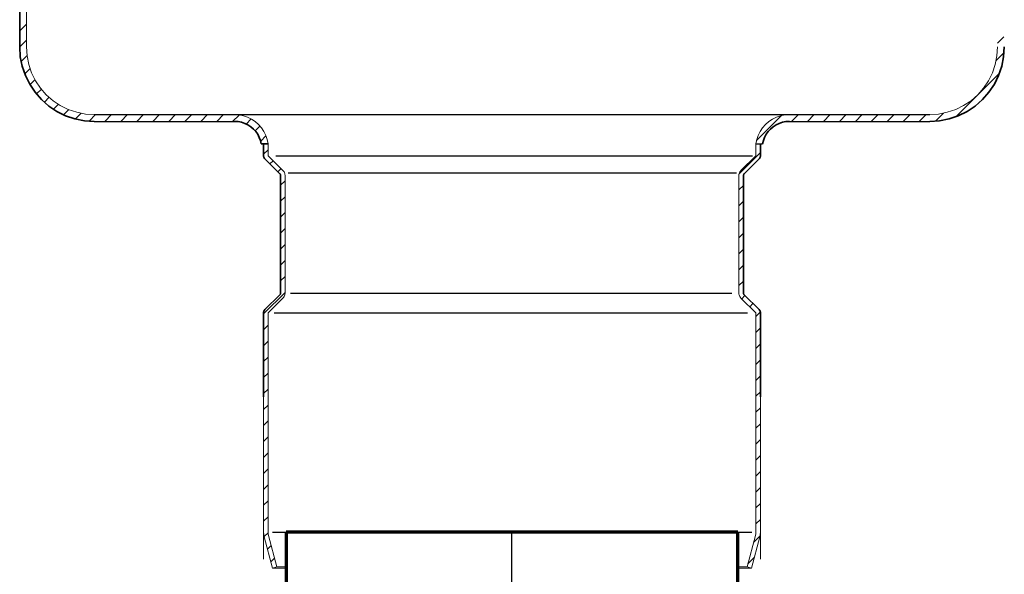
# Model space of a CAD drawing. Extents: x -779 to 790, y -208 to 633.
# Tile 23 of 232: x -528 to -517, y 556 to 562. Entities that reach past the tile are written whole.
import ezdxf
from ezdxf.lldxf.tags import DXFTag

# ---------------------------------------------------------------- set-up
doc = ezdxf.new("R2010")
doc.units = 0
doc.layers.get('0').update_dxf_attribs({"lineweight": 25})
for name, color, linetype, lineweight, true_color in [('AM_8', 1, 'Continuous', 25, 0xff0000), ('S_Schmutzwasser_Grundleitung', 7, 'Continuous', 70, 0x7f5f00), ('Skrytá (ISO)', 7, 'Continuous', 9, 0x0080c0)]:
    doc.layers.add(name, color=color, linetype=linetype, lineweight=lineweight, true_color=true_color)
doc.layers.add('Viditelná (ISO)', color=7, linetype='Continuous', lineweight=35)
tags = doc.linetypes.add('STRICHPUNKT2', pattern=[12.7, 6.35, -3.175, 0, -3.175]).pattern_tags.tags
tags[10:11] = [DXFTag(74, 4), DXFTag(75, 0), DXFTag(340, '0'), DXFTag(46, 0.0), DXFTag(50, 0.0), DXFTag(44, 0.0), DXFTag(45, 0.0)]
tags[8:9] = [DXFTag(74, 4), DXFTag(75, 0), DXFTag(340, '0'), DXFTag(46, 0.0), DXFTag(50, 0.0), DXFTag(44, 0.0), DXFTag(45, 0.0)]
tags[6:7] = [DXFTag(74, 4), DXFTag(75, 0), DXFTag(340, '0'), DXFTag(46, 0.0), DXFTag(50, 0.0), DXFTag(44, 0.0), DXFTag(45, 0.0)]
tags[4:5] = [DXFTag(74, 4), DXFTag(75, 0), DXFTag(340, '0'), DXFTag(46, 0.0), DXFTag(50, 0.0), DXFTag(44, 0.0), DXFTag(45, 0.0)]

# ---------------------------------------------------------------- blocks, each defined once
blk = doc.blocks.new('DWG-Schraffur-A07F5VPZWF', base_point=(-525.368, 0))
at = {"color": 0, "linetype": 'ByBlock', "lineweight": -2, "ltscale": 0.25}
for p, q in [((-525.368, 560.451), (-525.318, 560.501)), ((-525.297, 560.344), (-525.262, 560.38)), ((-525.209, 560.256), (-525.173, 560.292)), ((-525.18, 560.108), (-525.13, 560.158)), ((-525.18, 559.931), (-525.13, 559.981)), ((-525.18, 559.754), (-525.13, 559.804)), ((-525.18, 559.578), (-525.13, 559.628)), ((-525.18, 559.401), (-525.13, 559.451)), ((-525.18, 559.224), (-525.13, 559.274)), ((-525.18, 559.047), (-525.13, 559.097)), ((-525.368, 558.683), (-525.13, 558.92)), ((-525.368, 558.506), (-525.318, 558.556)), ((-525.368, 558.329), (-525.318, 558.379)), ((-525.368, 558.153), (-525.318, 558.203)), ((-525.368, 557.976), (-525.318, 558.026)), ((-525.368, 557.799), (-525.318, 557.849)), ((-525.368, 557.622), (-525.318, 557.672))]:
    blk.add_line(p, q, dxfattribs=at)
blk = doc.blocks.new('Kreis-A07F5VQ3WF', base_point=(-519.843, 560.565))
at = {"color": 0, "linetype": 'ByBlock', "lineweight": -2, "ltscale": 0.35}
for p, q in [((-519.623, 560.805), (-519.659, 560.793)), ((-519.585, 560.813), (-519.623, 560.805)), ((-519.547, 560.815), (-519.585, 560.813)), ((-519.781, 560.703), (-519.803, 560.672)), ((-519.755, 560.731), (-519.781, 560.703)), ((-519.726, 560.756), (-519.755, 560.731)), ((-519.694, 560.777), (-519.726, 560.756)), ((-519.659, 560.793), (-519.694, 560.777)), ((-519.834, 560.602), (-519.843, 560.565)), ((-519.821, 560.638), (-519.834, 560.602)), ((-519.803, 560.672), (-519.821, 560.638))]:
    blk.add_line(p, q, dxfattribs=at)
blk = doc.blocks.new('Kreis-A07F5VQ7WF', base_point=(-520.055, 560.218))
at = {"color": 0, "linetype": 'ByBlock', "lineweight": -2, "ltscale": 0.35}
for p, q in [((-520.054, 560.224), (-520.055, 560.221)), ((-520.055, 560.221), (-520.055, 560.218)), ((-520.053, 560.228), (-520.054, 560.224)), ((-520.052, 560.23), (-520.053, 560.228)), ((-520.05, 560.233), (-520.052, 560.23)), ((-520.048, 560.236), (-520.05, 560.233))]:
    blk.add_line(p, q, dxfattribs=at)
blk = doc.blocks.new('Kreis-A07F5VQ9WF', base_point=(-517.993, 560.815))
at = {"color": 0, "linetype": 'ByBlock', "lineweight": -2, "ltscale": 0.35}
for p, q in [((-517.175, 561.532), (-517.168, 561.64)), ((-517.196, 561.426), (-517.175, 561.532)), ((-517.231, 561.324), (-517.196, 561.426)), ((-517.278, 561.227), (-517.231, 561.324)), ((-517.409, 561.057), (-517.338, 561.138)), ((-517.338, 561.138), (-517.278, 561.227)), ((-517.491, 560.985), (-517.409, 561.057)), ((-517.677, 560.878), (-517.58, 560.926)), ((-517.58, 560.926), (-517.491, 560.985)), ((-517.993, 560.815), (-517.885, 560.822)), ((-517.885, 560.822), (-517.779, 560.843)), ((-517.779, 560.843), (-517.677, 560.878))]:
    blk.add_line(p, q, dxfattribs=at)
blk = doc.blocks.new('Kreis-A07F5VQBWF', base_point=(-519.923, 556.226))
at = {"color": 0, "linetype": 'ByBlock', "lineweight": -2, "ltscale": 0.13}
for p, q in [((-519.923, 556.226), (-519.919, 556.245)), ((-519.919, 556.245), (-519.918, 556.265))]:
    blk.add_line(p, q, dxfattribs=at)
blk = doc.blocks.new('DWG-Schraffur-A07F5VQPWF', base_point=(-519.919, 0))
at = {"color": 0, "linetype": 'ByBlock', "lineweight": -2, "ltscale": 0.25}
for p, q in [((-519.918, 558.653), (-519.87, 558.7)), ((-519.918, 558.476), (-519.868, 558.526)), ((-519.918, 558.299), (-519.868, 558.349)), ((-519.918, 558.123), (-519.868, 558.173)), ((-519.918, 557.946), (-519.868, 557.996)), ((-519.918, 557.769), (-519.868, 557.819)), ((-519.918, 557.592), (-519.868, 557.642)), ((-519.918, 557.415), (-519.868, 557.465))]:
    blk.add_line(p, q, dxfattribs=at)
blk = doc.blocks.new('Kreis-A07F5VQVWF', base_point=(-525.153, 560.218))
at = {"color": 0, "linetype": 'ByBlock', "lineweight": -2, "ltscale": 0.13}
for p, q in [((-525.146, 560.264), (-525.153, 560.271)), ((-525.14, 560.256), (-525.146, 560.264)), ((-525.136, 560.247), (-525.14, 560.256)), ((-525.133, 560.237), (-525.136, 560.247)), ((-525.131, 560.228), (-525.133, 560.237)), ((-525.13, 560.218), (-525.131, 560.228))]:
    blk.add_line(p, q, dxfattribs=at)
blk = doc.blocks.new('Kreis-A07F5VQZWF', base_point=(-528.068, 560.815))
at = {"color": 0, "linetype": 'ByBlock', "lineweight": -2, "ltscale": 0.35}
for p, q in [((-528.068, 561.64), (-528.061, 561.532)), ((-528.061, 561.532), (-528.04, 561.426)), ((-528.04, 561.426), (-528.005, 561.324)), ((-528.005, 561.324), (-527.957, 561.227)), ((-527.957, 561.227), (-527.897, 561.138)), ((-527.897, 561.138), (-527.826, 561.057)), ((-527.826, 561.057), (-527.745, 560.985)), ((-527.745, 560.985), (-527.655, 560.926)), ((-527.655, 560.926), (-527.559, 560.878)), ((-527.559, 560.878), (-527.456, 560.843)), ((-527.456, 560.843), (-527.351, 560.822)), ((-527.351, 560.822), (-527.243, 560.815))]:
    blk.add_line(p, q, dxfattribs=at)
blk = doc.blocks.new('Kreis-A07F5VR1WF', base_point=(-520.105, 558.858))
at = {"color": 0, "linetype": 'ByBlock', "lineweight": -2, "ltscale": 0.13}
for p, q in [((-520.105, 558.911), (-520.105, 558.901)), ((-520.105, 558.901), (-520.103, 558.892)), ((-520.103, 558.892), (-520.1, 558.882)), ((-520.1, 558.882), (-520.095, 558.874)), ((-520.095, 558.874), (-520.09, 558.865)), ((-520.09, 558.865), (-520.083, 558.858))]:
    blk.add_line(p, q, dxfattribs=at)
blk = doc.blocks.new('Kreis-A07F5VR5WF', base_point=(-519.919, 560.565))
at = {"color": 0, "linetype": 'ByBlock', "lineweight": -2, "ltscale": 0.13}
for p, q in [((-519.775, 560.813), (-519.812, 560.781)), ((-519.734, 560.84), (-519.775, 560.813)), ((-519.69, 560.862), (-519.734, 560.84)), ((-519.644, 560.877), (-519.69, 560.862)), ((-519.596, 560.887), (-519.644, 560.877)), ((-519.547, 560.89), (-519.596, 560.887)), ((-519.871, 560.703), (-519.893, 560.659)), ((-519.844, 560.744), (-519.871, 560.703)), ((-519.812, 560.781), (-519.844, 560.744)), ((-519.909, 560.613), (-519.919, 560.565)), ((-519.893, 560.659), (-519.909, 560.613))]:
    blk.add_line(p, q, dxfattribs=at)
blk = doc.blocks.new('DWG-Schraffur-A07F5VR7WF', base_point=(-528.068, 0))
at = {"color": 0, "linetype": 'ByBlock', "lineweight": -2, "ltscale": 0.25}
for p, q in [((-528.068, 561.817), (-527.993, 561.892)), ((-528.068, 561.64), (-527.993, 561.715)), ((-528.05, 561.48), (-527.985, 561.545)), ((-528.01, 561.344), (-527.953, 561.401)), ((-527.953, 561.224), (-527.898, 561.279)), ((-527.88, 561.12), (-527.827, 561.173)), ((-527.794, 561.029), (-527.741, 561.082)), ((-527.695, 560.952), (-527.64, 561.007)), ((-527.581, 560.89), (-527.523, 560.947)), ((-527.45, 560.844), (-527.388, 560.906)), ((-527.297, 560.819), (-527.227, 560.89)), ((-527.125, 560.815), (-527.05, 560.89)), ((-526.948, 560.815), (-526.873, 560.89)), ((-526.771, 560.815), (-526.696, 560.89)), ((-526.595, 560.815), (-526.52, 560.89)), ((-526.418, 560.815), (-526.343, 560.89)), ((-526.241, 560.815), (-526.17, 560.886))]:
    blk.add_line(p, q, dxfattribs=at)
blk = doc.blocks.new('Kreis-A07F5VR9WF', base_point=(-525.153, 558.858))
at = {"color": 0, "linetype": 'ByBlock', "lineweight": -2, "ltscale": 0.13}
for p, q in [((-525.153, 558.858), (-525.146, 558.865)), ((-525.146, 558.865), (-525.14, 558.874)), ((-525.14, 558.874), (-525.136, 558.882)), ((-525.136, 558.882), (-525.133, 558.892)), ((-525.133, 558.892), (-525.131, 558.901)), ((-525.131, 558.901), (-525.13, 558.911))]:
    blk.add_line(p, q, dxfattribs=at)
blk = doc.blocks.new('Kreis-A07F5VRBWF', base_point=(-519.883, 560.399))
at = {"color": 0, "linetype": 'ByBlock', "lineweight": -2, "ltscale": 0.35}
for p, q in [((-519.883, 560.399), (-519.878, 560.404)), ((-519.878, 560.404), (-519.875, 560.41)), ((-519.875, 560.41), (-519.872, 560.416)), ((-519.872, 560.416), (-519.87, 560.422)), ((-519.87, 560.422), (-519.868, 560.428)), ((-519.868, 560.428), (-519.868, 560.435))]:
    blk.add_line(p, q, dxfattribs=at)
blk = doc.blocks.new('Kreis-A07F5VRDWF', base_point=(-525.368, 560.399))
at = {"color": 0, "linetype": 'ByBlock', "lineweight": -2, "ltscale": 0.35}
for p, q in [((-525.368, 560.435), (-525.367, 560.428)), ((-525.367, 560.428), (-525.366, 560.422)), ((-525.366, 560.422), (-525.364, 560.416)), ((-525.364, 560.416), (-525.361, 560.41)), ((-525.361, 560.41), (-525.357, 560.404)), ((-525.357, 560.404), (-525.353, 560.399))]:
    blk.add_line(p, q, dxfattribs=at)
blk = doc.blocks.new('Kreis-A07F5VRFWF', base_point=(-525.318, 556.226))
at = {"color": 0, "linetype": 'ByBlock', "lineweight": -2, "ltscale": 0.13}
for p, q in [((-525.318, 556.265), (-525.317, 556.245)), ((-525.317, 556.245), (-525.313, 556.226))]:
    blk.add_line(p, q, dxfattribs=at)
blk = doc.blocks.new('Kreis-A07F5VRLWF', base_point=(-517.993, 560.89))
at = {"color": 0, "linetype": 'ByBlock', "lineweight": -2, "ltscale": 0.13}
for p, q in [((-517.249, 561.542), (-517.243, 561.64)), ((-517.268, 561.446), (-517.249, 561.542)), ((-517.343, 561.265), (-517.3, 561.353)), ((-517.3, 561.353), (-517.268, 561.446)), ((-517.398, 561.183), (-517.343, 561.265)), ((-517.462, 561.11), (-517.398, 561.183)), ((-517.618, 560.99), (-517.536, 561.045)), ((-517.536, 561.045), (-517.462, 561.11)), ((-517.895, 560.896), (-517.799, 560.916)), ((-517.799, 560.916), (-517.706, 560.947)), ((-517.706, 560.947), (-517.618, 560.99)), ((-517.993, 560.89), (-517.895, 560.896))]:
    blk.add_line(p, q, dxfattribs=at)
blk = doc.blocks.new('Kreis-A07F5VRTWF', base_point=(-525.689, 560.565))
at = {"color": 0, "linetype": 'ByBlock', "lineweight": -2, "ltscale": 0.35}
for p, q in [((-525.65, 560.813), (-525.689, 560.815)), ((-525.613, 560.805), (-525.65, 560.813)), ((-525.577, 560.793), (-525.613, 560.805)), ((-525.542, 560.777), (-525.577, 560.793)), ((-525.51, 560.756), (-525.542, 560.777)), ((-525.481, 560.731), (-525.51, 560.756)), ((-525.455, 560.703), (-525.481, 560.731)), ((-525.433, 560.672), (-525.455, 560.703)), ((-525.415, 560.638), (-525.433, 560.672)), ((-525.402, 560.602), (-525.415, 560.638)), ((-525.393, 560.565), (-525.402, 560.602))]:
    blk.add_line(p, q, dxfattribs=at)
blk = doc.blocks.new('Kreis-A07F5VRXWF', base_point=(-525.188, 558.893))
at = {"color": 0, "linetype": 'ByBlock', "lineweight": -2, "ltscale": 0.35}
for p, q in [((-525.188, 558.893), (-525.186, 558.896)), ((-525.186, 558.896), (-525.184, 558.899)), ((-525.184, 558.899), (-525.182, 558.902)), ((-525.182, 558.902), (-525.181, 558.905)), ((-525.181, 558.908), (-525.18, 558.911)), ((-525.181, 558.905), (-525.181, 558.908))]:
    blk.add_line(p, q, dxfattribs=at)
blk = doc.blocks.new('Kreis-A07F5VRZWF', base_point=(-519.883, 558.694))
at = {"color": 0, "linetype": 'ByBlock', "lineweight": -2, "ltscale": 0.35}
for p, q in [((-519.878, 558.725), (-519.883, 558.73)), ((-519.875, 558.719), (-519.878, 558.725)), ((-519.872, 558.713), (-519.875, 558.719)), ((-519.87, 558.707), (-519.872, 558.713)), ((-519.868, 558.701), (-519.87, 558.707)), ((-519.868, 558.694), (-519.868, 558.701))]:
    blk.add_line(p, q, dxfattribs=at)
blk = doc.blocks.new('DWG-Schraffur-A07F5VS7WF', base_point=(-526.112, 0))
at = {"color": 0, "linetype": 'ByBlock', "lineweight": -2, "ltscale": 0.25}
for p, q in [((-526.064, 560.815), (-525.989, 560.89)), ((-525.887, 560.815), (-525.812, 560.89)), ((-525.711, 560.815), (-525.64, 560.886)), ((-525.562, 560.786), (-525.507, 560.842)), ((-525.462, 560.71), (-525.409, 560.763)), ((-525.4, 560.595), (-525.342, 560.654))]:
    blk.add_line(p, q, dxfattribs=at)
blk = doc.blocks.new('Kreis-A07F5VSHWF', base_point=(-520.105, 560.218))
at = {"color": 0, "linetype": 'ByBlock', "lineweight": -2, "ltscale": 0.13}
for p, q in [((-520.09, 560.264), (-520.095, 560.256)), ((-520.083, 560.271), (-520.09, 560.264)), ((-520.103, 560.237), (-520.105, 560.228)), ((-520.105, 560.228), (-520.105, 560.218)), ((-520.1, 560.247), (-520.103, 560.237)), ((-520.095, 560.256), (-520.1, 560.247))]:
    blk.add_line(p, q, dxfattribs=at)
blk = doc.blocks.new('DWG-Schraffur-A07F5VSJWF', base_point=(-518.363, 0))
at = {"color": 0, "linetype": 'ByBlock', "lineweight": -2, "ltscale": 0.25}
for p, q in [((-517.243, 561.681), (-517.172, 561.752)), ((-517.261, 561.487), (-517.173, 561.575)), ((-517.699, 560.871), (-517.224, 561.347)), ((-518.286, 560.815), (-518.211, 560.89)), ((-518.109, 560.815), (-518.034, 560.89)), ((-517.927, 560.82), (-517.84, 560.908))]:
    blk.add_line(p, q, dxfattribs=at)
blk = doc.blocks.new('DWG-Schraffur-A07F5VSLWF', base_point=(-519.919, 0))
at = {"color": 0, "linetype": 'ByBlock', "lineweight": -2, "ltscale": 0.25}
for p, q in [((-519.91, 560.605), (-519.638, 560.878)), ((-519.523, 560.815), (-519.448, 560.89)), ((-519.347, 560.815), (-519.272, 560.89)), ((-519.17, 560.815), (-519.095, 560.89)), ((-518.993, 560.815), (-518.918, 560.89)), ((-518.816, 560.815), (-518.741, 560.89)), ((-518.64, 560.815), (-518.565, 560.89)), ((-518.463, 560.815), (-518.388, 560.89))]:
    blk.add_line(p, q, dxfattribs=at)
blk = doc.blocks.new('Kreis-A07F5VSPWF', base_point=(-525.689, 560.565))
at = {"color": 0, "linetype": 'ByBlock', "lineweight": -2, "ltscale": 0.13}
for p, q in [((-525.64, 560.887), (-525.689, 560.89)), ((-525.592, 560.877), (-525.64, 560.887)), ((-525.545, 560.862), (-525.592, 560.877)), ((-525.501, 560.84), (-525.545, 560.862)), ((-525.461, 560.813), (-525.501, 560.84)), ((-525.424, 560.781), (-525.461, 560.813)), ((-525.392, 560.744), (-525.424, 560.781)), ((-525.364, 560.703), (-525.392, 560.744)), ((-525.343, 560.659), (-525.364, 560.703)), ((-525.327, 560.613), (-525.343, 560.659)), ((-525.317, 560.565), (-525.327, 560.613))]:
    blk.add_line(p, q, dxfattribs=at)
blk = doc.blocks.new('Kreis-A07F5VSTWF', base_point=(-527.993, 560.89))
at = {"color": 0, "linetype": 'ByBlock', "lineweight": -2, "ltscale": 0.13}
for p, q in [((-527.993, 561.64), (-527.986, 561.542)), ((-527.986, 561.542), (-527.967, 561.446)), ((-527.967, 561.446), (-527.936, 561.353)), ((-527.936, 561.353), (-527.892, 561.265)), ((-527.892, 561.265), (-527.838, 561.183)), ((-527.838, 561.183), (-527.773, 561.11)), ((-527.773, 561.11), (-527.699, 561.045)), ((-527.699, 561.045), (-527.618, 560.99)), ((-527.618, 560.99), (-527.53, 560.947)), ((-527.53, 560.947), (-527.437, 560.916)), ((-527.437, 560.916), (-527.341, 560.896)), ((-527.341, 560.896), (-527.243, 560.89))]:
    blk.add_line(p, q, dxfattribs=at)
blk = doc.blocks.new('DWG-Schraffur-A07F5VSXWF', base_point=(-525.368, 0))
at = {"color": 0, "linetype": 'ByBlock', "lineweight": -2, "ltscale": 0.25}
for p, q in [((-525.368, 557.446), (-525.318, 557.496)), ((-525.368, 557.269), (-525.318, 557.319)), ((-525.368, 557.092), (-525.318, 557.142)), ((-525.368, 556.915), (-525.318, 556.965)), ((-525.368, 556.738), (-525.318, 556.788)), ((-525.368, 556.562), (-525.318, 556.612)), ((-525.368, 556.385), (-525.318, 556.435)), ((-525.361, 556.214), (-525.318, 556.258)), ((-525.324, 556.075), (-525.283, 556.116)), ((-525.287, 555.936), (-525.246, 555.976))]:
    blk.add_line(p, q, dxfattribs=at)
blk = doc.blocks.new('DWG-Schraffur-A07F5VSZWF', base_point=(-520.016, 0))
at = {"color": 0, "linetype": 'ByBlock', "lineweight": -2, "ltscale": 0.25}
for p, q in [((-519.918, 557.239), (-519.868, 557.289)), ((-519.918, 557.062), (-519.868, 557.112)), ((-519.918, 556.885), (-519.868, 556.935)), ((-519.918, 556.708), (-519.868, 556.758)), ((-519.918, 556.532), (-519.868, 556.582)), ((-519.918, 556.355), (-519.868, 556.405)), ((-519.942, 556.154), (-519.872, 556.224)), ((-520.007, 555.912), (-519.936, 555.983))]:
    blk.add_line(p, q, dxfattribs=at)
blk = doc.blocks.new('Kreis-A07F5VT3WF', base_point=(-520.055, 558.893))
at = {"color": 0, "linetype": 'ByBlock', "lineweight": -2, "ltscale": 0.35}
for p, q in [((-520.055, 558.911), (-520.055, 558.908)), ((-520.055, 558.908), (-520.054, 558.905)), ((-520.054, 558.905), (-520.053, 558.902)), ((-520.053, 558.902), (-520.052, 558.899)), ((-520.052, 558.899), (-520.05, 558.896)), ((-520.05, 558.896), (-520.048, 558.893))]:
    blk.add_line(p, q, dxfattribs=at)
blk = doc.blocks.new('Kreis-A07F5VT9WF', base_point=(-525.368, 556.213))
at = {"color": 0, "linetype": 'ByBlock', "lineweight": -2, "ltscale": 0.13}
for p, q in [((-525.368, 556.265), (-525.366, 556.238)), ((-525.366, 556.238), (-525.361, 556.213))]:
    blk.add_line(p, q, dxfattribs=at)
blk = doc.blocks.new('Kreis-A07F5VTBWF', base_point=(-519.875, 556.213))
at = {"color": 0, "linetype": 'ByBlock', "lineweight": -2, "ltscale": 0.13}
for p, q in [((-519.875, 556.213), (-519.87, 556.238)), ((-519.87, 556.238), (-519.868, 556.265))]:
    blk.add_line(p, q, dxfattribs=at)
blk = doc.blocks.new('DWG-Schraffur-A07F5VTDWF', base_point=(-520.105, 0))
at = {"color": 0, "linetype": 'ByBlock', "lineweight": -2, "ltscale": 0.25}
for p, q in [((-520.103, 560.235), (-519.868, 560.471)), ((-520.105, 560.056), (-520.055, 560.106)), ((-520.105, 559.88), (-520.055, 559.93)), ((-520.105, 559.703), (-520.055, 559.753)), ((-520.105, 559.526), (-520.055, 559.576)), ((-520.105, 559.349), (-520.055, 559.399)), ((-520.105, 559.172), (-520.055, 559.222)), ((-520.105, 558.996), (-520.055, 559.046)), ((-520.075, 558.85), (-520.039, 558.885)), ((-519.986, 558.762), (-519.951, 558.797))]:
    blk.add_line(p, q, dxfattribs=at)
blk = doc.blocks.new('Kreis-A07F5VTJWF', base_point=(-525.188, 560.218))
at = {"color": 0, "linetype": 'ByBlock', "lineweight": -2, "ltscale": 0.35}
for p, q in [((-525.186, 560.233), (-525.188, 560.236)), ((-525.184, 560.23), (-525.186, 560.233)), ((-525.182, 560.228), (-525.184, 560.23)), ((-525.181, 560.224), (-525.182, 560.228)), ((-525.181, 560.221), (-525.181, 560.224)), ((-525.18, 560.218), (-525.181, 560.221))]:
    blk.add_line(p, q, dxfattribs=at)
blk = doc.blocks.new('Kreis-A07F5VTLWF', base_point=(-525.368, 558.694))
at = {"color": 0, "linetype": 'ByBlock', "lineweight": -2, "ltscale": 0.35}
for p, q in [((-525.367, 558.701), (-525.368, 558.694)), ((-525.366, 558.707), (-525.367, 558.701)), ((-525.364, 558.713), (-525.366, 558.707)), ((-525.361, 558.719), (-525.364, 558.713)), ((-525.357, 558.725), (-525.361, 558.719)), ((-525.353, 558.73), (-525.357, 558.725))]:
    blk.add_line(p, q, dxfattribs=at)

msp = doc.modelspace()

# ---------------------------------------------------------------- linework, layer by layer
at = {"color": 7, "ltscale": 0.25}
for p, q in [((-527.243, 560.89), (-525.689, 560.89)), ((-527.243, 560.815), (-525.689, 560.815)), ((-519.547, 560.89), (-517.993, 560.89)), ((-519.547, 560.815), (-517.993, 560.815))]:
    msp.add_line(p, q, dxfattribs=at)
at = {"ltscale": 0.25}
for p, q in [((-525.689, 560.89), (-519.547, 560.89)), ((-519.919, 560.565), (-519.843, 560.565)), ((-525.232, 560.435), (-522.618, 560.435)), ((-522.618, 560.435), (-519.957, 560.435)), ((-525.094, 560.247), (-522.618, 560.247)), ((-522.618, 560.247), (-520.133, 560.247)), ((-525.069, 558.911), (-522.618, 558.911)), ((-522.618, 558.911), (-520.186, 558.911)), ((-525.25, 558.694), (-522.618, 558.694)), ((-522.618, 558.694), (-520.009, 558.694)), ((-525.268, 556.265), (-525.118, 556.265)), ((-520.118, 556.265), (-519.961, 556.265))]:
    msp.add_line(p, q, dxfattribs=at)
at = {"layer": 'S_Schmutzwasser_Grundleitung'}
for p, q in [((-525.118, 556.265), (-525.118, 536.735)), ((-523.653, 556.265), (-525.118, 556.265)), ((-521.582, 556.265), (-523.653, 556.265)), ((-520.118, 556.265), (-521.582, 556.265)), ((-520.118, 536.735), (-520.118, 556.265))]:
    msp.add_line(p, q, dxfattribs=at)
at = {"layer": 'S_Schmutzwasser_Grundleitung', "linetype": 'STRICHPUNKT2', "lineweight": 25, "ltscale": 0.25}
msp.add_line((-522.618, 536.735), (-522.618, 556.265), dxfattribs=at)
at = {"layer": 'Skrytá (ISO)', "color": 7, "ltscale": 0.13}
for p, q in [((-527.993, 561.64), (-527.993, 567.39)), ((-525.318, 560.435), (-525.318, 560.565)), ((-519.918, 560.435), (-519.918, 560.565)), ((-525.153, 560.271), (-525.318, 560.435)), ((-520.083, 560.271), (-519.918, 560.435)), ((-525.13, 558.911), (-525.13, 560.218)), ((-520.105, 558.911), (-520.105, 560.218)), ((-525.153, 558.858), (-525.318, 558.694)), ((-520.083, 558.858), (-519.918, 558.694)), ((-525.318, 556.265), (-525.318, 558.694)), ((-519.918, 556.265), (-519.918, 558.694)), ((-525.368, 556.265), (-525.368, 557.765)), ((-525.368, 557.377), (-525.368, 557.765)), ((-519.868, 556.265), (-519.868, 557.765)), ((-519.868, 557.377), (-519.868, 557.765)), ((-525.368, 556.977), (-525.368, 557.153)), ((-525.368, 556.477), (-525.368, 556.753)), ((-525.268, 555.865), (-525.361, 556.213)), ((-525.22, 555.878), (-525.313, 556.226)), ((-520.016, 555.878), (-519.923, 556.226)), ((-519.968, 555.865), (-519.875, 556.213)), ((-525.22, 555.878), (-525.268, 555.865)), ((-525.118, 555.865), (-525.268, 555.865)), ((-525.118, 555.865), (-525.268, 555.865)), ((-525.118, 555.878), (-525.22, 555.878)), ((-520.016, 555.878), (-520.118, 555.878)), ((-519.968, 555.865), (-520.118, 555.865)), ((-519.968, 555.865), (-520.118, 555.865)), ((-520.016, 555.878), (-519.968, 555.865))]:
    msp.add_line(p, q, dxfattribs=at)
at = {"layer": 'Skrytá (ISO)', "color": 3, "ltscale": 0.13, "true_color": 0x00ff00}
for p, q in [((-519.868, 556.977), (-519.868, 557.153)), ((-519.868, 556.477), (-519.868, 556.753))]:
    msp.add_line(p, q, dxfattribs=at)
at = {"layer": 'Skrytá (ISO)', "ltscale": 0.13}
for p, q in [((-525.368, 555.965), (-525.368, 556.253)), ((-519.868, 555.965), (-519.868, 556.253))]:
    msp.add_line(p, q, dxfattribs=at)
at = {"layer": 'Viditelná (ISO)', "color": 7, "ltscale": 0.35}
for p, q in [((-528.068, 561.64), (-528.068, 566.811)), ((-525.317, 560.565), (-525.393, 560.565)), ((-525.368, 560.435), (-525.368, 560.565)), ((-519.868, 560.435), (-519.868, 560.565)), ((-525.188, 560.236), (-525.353, 560.399)), ((-520.048, 560.236), (-519.883, 560.399)), ((-525.18, 558.911), (-525.18, 560.218)), ((-520.055, 558.911), (-520.055, 560.218)), ((-525.188, 558.893), (-525.353, 558.73)), ((-520.048, 558.893), (-519.883, 558.73)), ((-525.368, 557.765), (-525.368, 558.694)), ((-519.868, 557.765), (-519.868, 558.694))]:
    msp.add_line(p, q, dxfattribs=at)

# ---------------------------------------------------------------- block references
at = {"layer": 'AM_8', "ltscale": 0.25}
for name, p in [('DWG-Schraffur-A07F5VR7WF', (-528.068, 0)), ('DWG-Schraffur-A07F5VSJWF', (-518.363, 0)), ('DWG-Schraffur-A07F5VS7WF', (-526.112, 0)), ('DWG-Schraffur-A07F5VSLWF', (-519.919, 0)), ('DWG-Schraffur-A07F5VPZWF', (-525.368, 0)), ('DWG-Schraffur-A07F5VTDWF', (-520.105, 0)), ('DWG-Schraffur-A07F5VQPWF', (-519.919, 0)), ('DWG-Schraffur-A07F5VSXWF', (-525.368, 0)), ('DWG-Schraffur-A07F5VSZWF', (-520.016, 0))]:
    msp.add_blockref(name, p, dxfattribs=at)
at = {"layer": 'Skrytá (ISO)', "color": 7, "ltscale": 0.13}
for name, p in [('Kreis-A07F5VSTWF', (-527.993, 560.89)), ('Kreis-A07F5VRLWF', (-517.993, 560.89)), ('Kreis-A07F5VSPWF', (-525.689, 560.565)), ('Kreis-A07F5VR5WF', (-519.919, 560.565)), ('Kreis-A07F5VQVWF', (-525.153, 560.218)), ('Kreis-A07F5VSHWF', (-520.105, 560.218)), ('Kreis-A07F5VR9WF', (-525.153, 558.858)), ('Kreis-A07F5VR1WF', (-520.105, 558.858)), ('Kreis-A07F5VT9WF', (-525.368, 556.213)), ('Kreis-A07F5VRFWF', (-525.318, 556.226)), ('Kreis-A07F5VQBWF', (-519.923, 556.226)), ('Kreis-A07F5VTBWF', (-519.875, 556.213))]:
    msp.add_blockref(name, p, dxfattribs=at)
at = {"layer": 'Viditelná (ISO)', "color": 7, "ltscale": 0.35}
for name, p in [('Kreis-A07F5VQZWF', (-528.068, 560.815)), ('Kreis-A07F5VQ9WF', (-517.993, 560.815)), ('Kreis-A07F5VRTWF', (-525.689, 560.565)), ('Kreis-A07F5VQ3WF', (-519.843, 560.565)), ('Kreis-A07F5VRDWF', (-525.368, 560.399)), ('Kreis-A07F5VRBWF', (-519.883, 560.399)), ('Kreis-A07F5VTJWF', (-525.188, 560.218)), ('Kreis-A07F5VQ7WF', (-520.055, 560.218)), ('Kreis-A07F5VRXWF', (-525.188, 558.893)), ('Kreis-A07F5VT3WF', (-520.055, 558.893)), ('Kreis-A07F5VTLWF', (-525.368, 558.694)), ('Kreis-A07F5VRZWF', (-519.883, 558.694))]:
    msp.add_blockref(name, p, dxfattribs=at)

doc.saveas('drawing.dxf')
